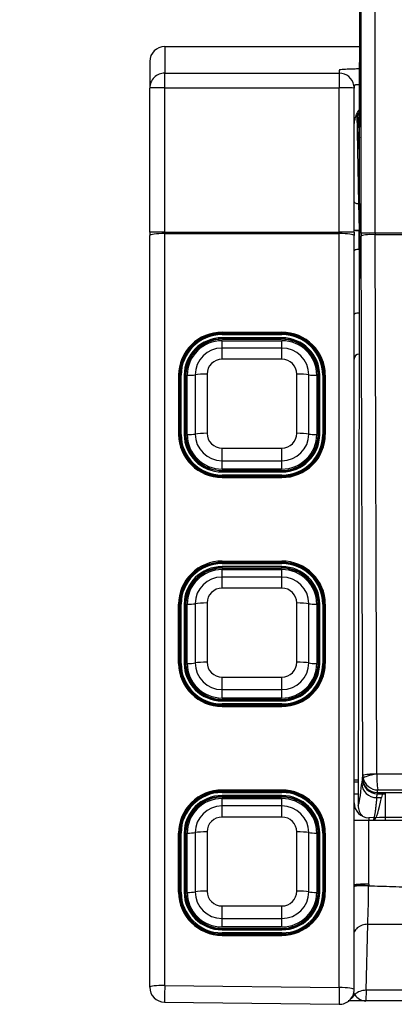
# Model space of a CAD drawing. Header units: millimetres. Extents: x 47 to 352, y 19 to 432.
# Tile 19 of 31: x 137 to 144, y 216 to 236. Entities that reach past the tile are written whole.
import ezdxf
from ezdxf.enums import TextEntityAlignment as Align

# ---------------------------------------------------------------- set-up
doc = ezdxf.new("R2010")
doc.units = ezdxf.units.MM
doc.layers.add('146338PRO-HÜLLEN', color=7, linetype='Continuous')
doc.layers.add('Standard', color=7, linetype='Continuous')
doc.styles.add('SEACAD_Arial', font='arial.ttf')
doc.dimstyles.new('ISO_(mm)', dxfattribs={"dimtxt": 3, "dimasz": 3, "dimexe": 1.5, "dimexo": 0, "dimgap": 0.75, "dimtad": 1, "dimlfac": 5, "dimtxsty": 'SEACAD_Arial', "dimblk1": '_SE_FILLED', "dimblk2": '_SE_FILLED', "dimsah": 1, "dimcen": 1.5, "dimadec": 0, "dimazin": 0, "dimtfac": 0.5, "dimtmove": 0, "dimatfit": 3, "dimfxl": 1, "dimarcsym": 0})

# ---------------------------------------------------------------- blocks, each defined once
blk = doc.blocks.new('SE')
at = {"layer": '146338PRO-HÜLLEN', "color": 7, "linetype": 'Continuous'}
for p, q in [((143.495, 249.317), (143.481, 233.765)), ((143.481, 233.761), (143.495, 249.311)), ((143.514, 231.632), (143.514, 249.304)), ((143.794, 231.637), (143.794, 249.309)), ((139.572, 235.384), (143.482, 235.384)), ((139.572, 235.384), (139.572, 234.85)), ((139.272, 235.084), (139.272, 234.55)), ((139.572, 234.85), (143.072, 234.85)), ((139.572, 234.556), (139.572, 234.85)), ((143.072, 234.85), (143.072, 234.556)), ((139.272, 231.651), (139.272, 234.55)), ((139.572, 234.556), (143.072, 234.556)), ((139.572, 231.656), (139.572, 234.556)), ((143.072, 231.656), (143.072, 234.556)), ((143.372, 234.609), (143.372, 234.55)), ((143.372, 231.651), (143.372, 234.55)), ((143.461, 234.616), (143.398, 234.613)), ((143.428, 234.031), (143.46, 232.228)), ((143.448, 233.673), (143.446, 233.995)), ((143.479, 232.23), (143.481, 233.764)), ((143.481, 233.764), (143.481, 233.764)), ((143.481, 233.761), (143.481, 233.764)), ((143.478, 233.4), (143.479, 233.553)), ((143.475, 233.302), (143.48, 233.302)), ((143.478, 233.4), (143.48, 233.4)), ((143.479, 232.23), (143.452, 220.134)), ((143.46, 232.228), (143.47, 231.692)), ((143.479, 232.228), (143.46, 232.228)), ((139.272, 231.651), (139.272, 231.588)), ((139.272, 216.48), (139.272, 231.588)), ((139.572, 231.656), (143.072, 231.656)), ((139.572, 231.656), (139.572, 231.625)), ((139.572, 216.517), (139.572, 231.625)), ((139.572, 231.625), (143.072, 231.625)), ((143.072, 231.656), (143.072, 231.625)), ((143.072, 216.474), (143.072, 231.625)), ((143.372, 231.651), (143.372, 231.588)), ((143.372, 231.59), (143.372, 231.619)), ((143.372, 216.437), (143.372, 231.588)), ((143.47, 231.692), (143.478, 231.692)), ((143.47, 231.692), (143.47, 231.688)), ((143.47, 231.313), (143.47, 231.688)), ((143.544, 220.736), (143.515, 231.573)), ((143.794, 231.637), (150.749, 231.637)), ((143.824, 220.77), (143.794, 231.607)), ((143.794, 231.607), (150.749, 231.607)), ((143.477, 231.313), (143.47, 231.313)), ((143.47, 231.313), (143.47, 230.034)), ((143.47, 230.034), (143.47, 229.204)), ((140.722, 229.644), (141.922, 229.644)), ((140.722, 229.644), (140.722, 229.621)), ((140.722, 229.621), (141.922, 229.621)), ((140.722, 229.621), (140.722, 229.612)), ((140.722, 229.612), (140.722, 229.594)), ((141.922, 229.612), (140.722, 229.612)), ((140.722, 229.594), (141.922, 229.594)), ((141.922, 229.532), (140.722, 229.532)), ((140.722, 229.51), (140.722, 229.532)), ((141.922, 229.644), (141.922, 229.621)), ((141.922, 229.621), (141.922, 229.612)), ((141.922, 229.594), (141.922, 229.612)), ((141.922, 229.51), (141.922, 229.532)), ((140.722, 229.51), (141.922, 229.51)), ((140.722, 229.51), (140.722, 229.502)), ((140.722, 229.473), (141.922, 229.473)), ((140.722, 229.324), (140.722, 229.473)), ((141.922, 229.324), (140.722, 229.324)), ((140.722, 229.1), (140.722, 229.324)), ((140.734, 229.502), (141.909, 229.502)), ((141.922, 229.51), (141.922, 229.502)), ((141.922, 229.324), (141.922, 229.473)), ((141.922, 229.1), (141.922, 229.324)), ((139.961, 229.133), (139.945, 229.099)), ((142.698, 229.099), (142.682, 229.133)), ((141.922, 229.1), (140.722, 229.1)), ((139.851, 228.779), (139.851, 227.588)), ((139.881, 228.777), (139.871, 228.753)), ((139.871, 227.586), (139.871, 228.777)), ((139.881, 227.586), (139.881, 228.777)), ((139.901, 227.588), (139.901, 228.779)), ((139.963, 228.779), (139.963, 227.588)), ((139.983, 228.777), (139.99, 228.759)), ((139.983, 227.586), (139.983, 228.777)), ((139.99, 227.568), (139.99, 228.759)), ((139.992, 228.693), (139.996, 228.798)), ((140.022, 227.587), (140.022, 228.778)), ((140.182, 228.788), (140.182, 227.597)), ((140.422, 228.802), (140.422, 227.611)), ((142.222, 227.611), (142.222, 228.802)), ((142.462, 227.597), (142.462, 228.788)), ((142.622, 228.778), (142.622, 227.587)), ((142.647, 228.798), (142.652, 228.693)), ((142.661, 228.777), (142.653, 228.759)), ((142.653, 228.759), (142.653, 227.568)), ((142.661, 228.777), (142.661, 227.586)), ((142.681, 227.588), (142.681, 228.779)), ((142.743, 228.779), (142.743, 227.588)), ((142.763, 228.777), (142.773, 228.753)), ((142.763, 228.777), (142.763, 227.586)), ((142.773, 228.777), (142.773, 227.586)), ((142.793, 228.779), (142.793, 227.588)), ((139.992, 227.671), (139.992, 228.693)), ((142.652, 228.693), (142.652, 227.671)), ((139.881, 227.586), (139.871, 227.563)), ((139.983, 227.586), (139.99, 227.568)), ((139.996, 227.567), (139.992, 227.671)), ((142.652, 227.671), (142.647, 227.567)), ((142.661, 227.586), (142.653, 227.568)), ((142.763, 227.586), (142.772, 227.563)), ((140.119, 227.189), (140.126, 227.179)), ((140.722, 227.313), (141.922, 227.313)), ((140.722, 227.061), (140.722, 227.313)), ((141.922, 227.061), (141.922, 227.313)), ((142.517, 227.179), (142.524, 227.189)), ((140.722, 227.061), (141.922, 227.061)), ((140.722, 226.892), (140.722, 227.061)), ((141.922, 226.892), (141.922, 227.061)), ((141.922, 226.892), (140.722, 226.892)), ((140.722, 226.835), (140.722, 226.852)), ((141.922, 226.852), (140.722, 226.852)), ((140.722, 226.835), (141.922, 226.835)), ((141.922, 226.773), (140.722, 226.773)), ((140.722, 226.751), (140.722, 226.773)), ((141.922, 226.751), (140.722, 226.751)), ((140.722, 226.751), (140.722, 226.741)), ((141.909, 226.862), (140.734, 226.862)), ((140.74, 226.853), (140.734, 226.862)), ((141.903, 226.853), (141.909, 226.862)), ((141.922, 226.835), (141.922, 226.852)), ((141.922, 226.773), (141.922, 226.751)), ((141.922, 226.751), (141.922, 226.741)), ((140.722, 226.741), (140.722, 226.723)), ((141.922, 226.741), (140.722, 226.741)), ((140.722, 226.723), (141.922, 226.723)), ((141.922, 226.741), (141.922, 226.723)), ((140.722, 225.044), (141.922, 225.044)), ((140.722, 225.044), (140.722, 225.021)), ((140.722, 225.021), (141.922, 225.021)), ((140.722, 225.021), (140.722, 225.012)), ((140.722, 225.012), (140.722, 224.994)), ((141.922, 225.012), (140.722, 225.012)), ((140.722, 224.994), (141.922, 224.994)), ((141.922, 225.044), (141.922, 225.021)), ((141.922, 225.021), (141.922, 225.012)), ((141.922, 224.994), (141.922, 225.012)), ((141.922, 224.932), (140.722, 224.932)), ((140.722, 224.91), (140.722, 224.932)), ((140.722, 224.91), (141.922, 224.91)), ((140.722, 224.91), (140.722, 224.902)), ((140.722, 224.873), (141.922, 224.873)), ((140.722, 224.724), (140.722, 224.873)), ((140.734, 224.902), (141.909, 224.902)), ((141.922, 224.91), (141.922, 224.932)), ((141.922, 224.91), (141.922, 224.902)), ((141.922, 224.724), (141.922, 224.873)), ((141.922, 224.724), (140.722, 224.724)), ((140.722, 224.5), (140.722, 224.724)), ((141.922, 224.5), (141.922, 224.724)), ((139.961, 224.533), (139.945, 224.499)), ((141.922, 224.5), (140.722, 224.5)), ((142.698, 224.499), (142.682, 224.533)), ((139.851, 222.988), (139.851, 224.179)), ((139.881, 224.177), (139.871, 224.153)), ((139.871, 222.986), (139.871, 224.177)), ((139.881, 222.986), (139.881, 224.177)), ((139.901, 222.988), (139.901, 224.179)), ((139.963, 224.179), (139.963, 222.988)), ((139.983, 224.177), (139.99, 224.159)), ((139.983, 222.986), (139.983, 224.177)), ((139.992, 224.093), (139.996, 224.198)), ((140.022, 222.987), (140.022, 224.178)), ((140.182, 224.188), (140.182, 222.997)), ((140.422, 224.202), (140.422, 223.011)), ((142.222, 223.011), (142.222, 224.202)), ((142.462, 222.997), (142.462, 224.188)), ((142.622, 224.178), (142.622, 222.987)), ((142.647, 224.198), (142.652, 224.093)), ((142.661, 224.177), (142.653, 224.159)), ((142.661, 224.177), (142.661, 222.986)), ((142.681, 222.988), (142.681, 224.179)), ((142.743, 224.179), (142.743, 222.988)), ((142.763, 224.177), (142.773, 224.153)), ((142.763, 224.177), (142.763, 222.986)), ((142.773, 224.177), (142.773, 222.986)), ((142.793, 224.179), (142.793, 222.988)), ((139.99, 222.968), (139.99, 224.159)), ((139.992, 223.071), (139.992, 224.093)), ((142.652, 224.093), (142.652, 223.071)), ((142.653, 224.159), (142.653, 222.968)), ((139.996, 222.967), (139.992, 223.071)), ((142.652, 223.071), (142.647, 222.967)), ((139.881, 222.986), (139.871, 222.963)), ((139.983, 222.986), (139.99, 222.968)), ((142.661, 222.986), (142.653, 222.968)), ((142.763, 222.986), (142.772, 222.963)), ((140.722, 222.713), (141.922, 222.713)), ((140.722, 222.461), (140.722, 222.713)), ((141.922, 222.461), (141.922, 222.713)), ((140.119, 222.589), (140.126, 222.579)), ((140.722, 222.461), (141.922, 222.461)), ((140.722, 222.292), (140.722, 222.461)), ((141.922, 222.292), (141.922, 222.461)), ((142.517, 222.579), (142.524, 222.589)), ((141.922, 222.292), (140.722, 222.292)), ((140.722, 222.235), (140.722, 222.252)), ((141.922, 222.252), (140.722, 222.252)), ((140.722, 222.235), (141.922, 222.235)), ((141.909, 222.262), (140.734, 222.262)), ((140.74, 222.253), (140.734, 222.262)), ((141.903, 222.253), (141.909, 222.262)), ((141.922, 222.235), (141.922, 222.252)), ((141.922, 222.173), (140.722, 222.173)), ((140.722, 222.151), (140.722, 222.173)), ((141.922, 222.151), (140.722, 222.151)), ((140.722, 222.151), (140.722, 222.141)), ((140.722, 222.141), (140.722, 222.123)), ((141.922, 222.141), (140.722, 222.141)), ((140.722, 222.123), (141.922, 222.123)), ((141.922, 222.173), (141.922, 222.151)), ((141.922, 222.151), (141.922, 222.141)), ((141.922, 222.141), (141.922, 222.123)), ((143.453, 220.644), (143.372, 220.644)), ((143.54, 220.678), (143.544, 220.736)), ((143.544, 220.736), (143.55, 220.681)), ((143.824, 220.77), (143.825, 220.766)), ((143.825, 220.766), (150.719, 220.766)), ((140.722, 220.444), (141.922, 220.444)), ((140.722, 220.444), (140.722, 220.421)), ((140.722, 220.421), (141.922, 220.421)), ((140.722, 220.421), (140.722, 220.412)), ((141.922, 220.444), (141.922, 220.421)), ((141.922, 220.421), (141.922, 220.412)), ((143.453, 220.604), (143.372, 220.604)), ((143.844, 220.445), (150.699, 220.445)), ((140.722, 220.412), (140.722, 220.394)), ((141.922, 220.412), (140.722, 220.412)), ((140.722, 220.394), (141.922, 220.394)), ((141.922, 220.332), (140.722, 220.332)), ((140.722, 220.31), (140.722, 220.332)), ((140.722, 220.31), (141.922, 220.31)), ((140.722, 220.31), (140.722, 220.302)), ((140.722, 220.273), (141.922, 220.273)), ((140.722, 220.124), (140.722, 220.273)), ((140.734, 220.302), (141.909, 220.302)), ((141.922, 220.394), (141.922, 220.412)), ((141.922, 220.31), (141.922, 220.332)), ((141.922, 220.31), (141.922, 220.302)), ((141.922, 220.124), (141.922, 220.273)), ((143.372, 220.364), (143.452, 220.364)), ((143.823, 220.291), (143.838, 220.369)), ((143.823, 220.291), (143.919, 220.291)), ((143.84, 220.392), (143.838, 220.369)), ((143.838, 220.369), (143.945, 220.369)), ((143.84, 220.392), (143.952, 220.392)), ((143.94, 220.364), (143.992, 220.364)), ((143.953, 220.395), (143.952, 220.392)), ((143.953, 220.395), (150.591, 220.395)), ((143.992, 220.395), (143.992, 219.835)), ((141.922, 220.124), (140.722, 220.124)), ((140.722, 219.9), (140.722, 220.124)), ((141.922, 219.9), (141.922, 220.124)), ((139.961, 219.933), (139.945, 219.899)), ((141.922, 219.9), (140.722, 219.9)), ((142.698, 219.899), (142.682, 219.933)), ((139.851, 218.388), (139.851, 219.579)), ((139.881, 219.577), (139.871, 219.553)), ((139.871, 218.386), (139.871, 219.577)), ((139.881, 218.386), (139.881, 219.577)), ((139.901, 218.388), (139.901, 219.579)), ((139.963, 219.579), (139.963, 218.388)), ((139.983, 219.577), (139.99, 219.559)), ((139.983, 218.386), (139.983, 219.577)), ((139.99, 218.368), (139.99, 219.559)), ((139.992, 219.493), (139.996, 219.598)), ((139.992, 218.471), (139.992, 219.493)), ((140.022, 218.387), (140.022, 219.578)), ((140.182, 219.588), (140.182, 218.397)), ((140.422, 219.602), (140.422, 218.411)), ((142.222, 218.411), (142.222, 219.602)), ((142.462, 218.397), (142.462, 219.588)), ((142.622, 219.578), (142.622, 218.387)), ((142.647, 219.598), (142.652, 219.493)), ((142.652, 219.493), (142.652, 218.471)), ((142.661, 219.577), (142.653, 219.559)), ((142.653, 219.559), (142.653, 218.368)), ((142.661, 219.577), (142.661, 218.386)), ((142.681, 218.388), (142.681, 219.579)), ((142.743, 219.579), (142.743, 218.388)), ((142.763, 219.577), (142.773, 219.553)), ((142.763, 219.577), (142.763, 218.386)), ((142.773, 219.577), (142.773, 218.386)), ((142.793, 219.579), (142.793, 218.388)), ((139.996, 218.367), (139.992, 218.471)), ((142.652, 218.471), (142.647, 218.367)), ((143.664, 218.552), (143.663, 218.518)), ((139.881, 218.386), (139.871, 218.363)), ((139.983, 218.386), (139.99, 218.368)), ((142.661, 218.386), (142.653, 218.368)), ((142.763, 218.386), (142.772, 218.363)), ((140.722, 218.113), (141.922, 218.113)), ((140.722, 217.861), (140.722, 218.113)), ((141.922, 217.861), (141.922, 218.113)), ((140.119, 217.989), (140.126, 217.979)), ((140.722, 217.861), (141.922, 217.861)), ((140.722, 217.692), (140.722, 217.861)), ((141.922, 217.692), (141.922, 217.861)), ((142.517, 217.979), (142.524, 217.989)), ((141.922, 217.692), (140.722, 217.692)), ((140.722, 217.635), (140.722, 217.652)), ((141.922, 217.652), (140.722, 217.652)), ((141.909, 217.662), (140.734, 217.662)), ((140.74, 217.653), (140.734, 217.662)), ((141.903, 217.653), (141.909, 217.662)), ((141.922, 217.635), (141.922, 217.652)), ((143.61, 216.419), (143.644, 217.745)), ((143.644, 217.745), (146.503, 217.751)), ((140.722, 217.635), (141.922, 217.635)), ((141.922, 217.573), (140.722, 217.573)), ((140.722, 217.551), (140.722, 217.573)), ((141.922, 217.551), (140.722, 217.551)), ((140.722, 217.551), (140.722, 217.541)), ((140.722, 217.541), (140.722, 217.523)), ((141.922, 217.541), (140.722, 217.541)), ((140.722, 217.523), (141.922, 217.523)), ((141.922, 217.573), (141.922, 217.551)), ((141.922, 217.551), (141.922, 217.541)), ((141.922, 217.541), (141.922, 217.523)), ((139.572, 216.517), (143.072, 216.474)), ((143.384, 216.331), (143.362, 216.388)), ((143.61, 216.419), (143.603, 216.204)), ((144.362, 216.419), (143.61, 216.419)), ((139.568, 216.18), (143.068, 216.137)), ((143.603, 216.204), (143.252, 216.204)), ((144.363, 216.204), (143.603, 216.204))]:
    blk.add_line(p, q, dxfattribs=at)
for centre, radius, start, end in [((143.072, 234.55), 0.3, 10.1946, 90.0506), ((143.147, 230.254), 4.302, 87.0017, 90.9986), ((143.072, 234.55), 0.3, 359.9843, 10.1946), ((143.665, 227.876), 6.743, 91.5759, 91.7303), ((143.548, 233.993), 0.102, 131.355, 178.9745), ((141.324, 233.614), 2.156, 358.3875, 10.1934), ((143.551, 233.765), 0.0703, 180.2289, 183.0466), ((143.421, 240.322), 8.63, 269.6739, 270.3256), ((143.443, 232.169), 0.482, 261.4938, 273.2008), ((143.472, 229.104), 0.1, 91.1017, 180.1235), ((143.849, 220.752), 0.307, 193.3374, 269.0156), ((146.505, 220.765), 2.68, 179.9667, 186.8465), ((143.82, 220.588), 0.297, 181.6287, 270.6229), ((143.67, 220.186), 0.299, 180.2562, 269.7644), ((143.752, 220.133), 0.3, 179.8126, 224.7649), ((144.524, 137.057), 82.776, 85.82692, 90.59573), ((-346.537, 219.294), 490.201, 359.91323, 0.0624), ((144.605, 140.833), 79.06, 85.72783, 90.67869), ((143.337, 214.244), 4.286, 85.6495, 89.5432), ((120.33, 218.679), 23.333, 357.7064, 359.6057), ((140.736, 218.387), 0.734, 213.7254, 251.361), ((139.572, 216.48), 0.3, 180, 269.3), ((143.072, 216.437), 0.3, 269.3, 0), ((143.155, 216.474), 0.27, 301.873, 328.212), ((143.603, 216.102), 0.317, 88.7551, 133.6406), ((143.612, 216.469), 0.266, 211.2687, 268.191)]:
    blk.add_arc(centre, radius, start, end, dxfattribs=at)
for centre, major_axis, ratio, start_param, end_param in [((139.572, 235.084), (0, -0.3), 0.999391, 3.141593, 4.712389), ((139.572, 234.55), (0.3, 0), 0.999391, 1.570796, 3.141593), ((139.572, 234.55), (-0.3, 0), 0.017452, 4.712389, 6.283185), ((143.439, 231.633), (0.007, 2.043), 0.02599, -0.600107, -0.055615), ((139.572, 231.651), (0.3, 0), 0.017452, 1.570796, 3.141593), ((139.572, 231.588), (-0.3, 0), 0.121869, 4.712389, 6.283185), ((143.072, 231.651), (0.3, 0), 0.017452, 0, 1.570796), ((143.072, 231.588), (-0.3, 0), 0.121869, 3.141593, 4.712389), ((143.794, 231.632), (-0.28, 0), 0.017452, 4.712389, 6.257005), ((143.529, 231.642), (0, -0.56), 0.026182, -1.553331, -1.448611), ((143.794, 231.573), (-0.28, -0.001), 0.121869, 4.712053, 6.256813), ((143.809, 231.641), (0, -0.28), 0.052364, -1.553295, -1.448575), ((140.722, 228.779), (0.871, 0), 0.992546, 1.570796, 3.141593), ((140.722, 228.777), (0.851, 0), 0.992546, 1.570796, 3.141593), ((140.722, 228.777), (-0.841, 0), 0.992546, 4.712389, 6.283185), ((140.722, 228.779), (-0.821, 0), 0.992546, 4.712389, 6.283185), ((140.722, 228.779), (-0.759, 0), 0.992546, 4.712389, 6.283185), ((141.922, 228.779), (0.871, 0), 0.992546, 0, 1.570796), ((141.922, 228.777), (0.851, 0), 0.992546, 0, 1.570796), ((141.922, 228.777), (-0.841, 0), 0.992546, 3.141593, 4.712389), ((141.922, 228.779), (-0.821, 0), 0.992546, 3.141593, 4.712389), ((141.922, 228.779), (-0.759, 0), 0.992546, 3.141593, 4.712389), ((140.722, 228.737), (0.868, 0), 0.992546, 2.379047, 2.679903), ((140.722, 228.777), (-0.739, 0), 0.992546, 4.712389, 6.283185), ((140.736, 228.767), (0.731, -0.121), 0.992415, 1.735941, 3.264912), ((140.722, 228.778), (0.7, 0), 0.992546, 1.570796, 3.141593), ((140.722, 228.788), (-0.54, 0), 0.992546, 4.712389, 6.283185), ((141.907, 228.767), (-0.731, -0.121), 0.992415, 3.018273, 4.547244), ((141.922, 228.777), (-0.739, 0), 0.992546, 3.141593, 4.712389), ((141.922, 228.778), (0.7, 0), 0.992546, 0, 1.570796), ((141.922, 228.788), (-0.54, 0), 0.992546, 3.141593, 4.712389), ((141.922, 228.737), (0.868, 0), 0.992546, 0.461691, 0.762559), ((140.722, 228.735), (0.859, 0), 0.992546, 2.700611, 2.928771), ((140.722, 228.759), (0.732, 0), 0.992546, 2.711681, 3.141593), ((140.722, 228.802), (-0.3, 0), 0.992546, 4.712389, 6.283185), ((141.922, 228.802), (-0.3, 0), 0.992546, 3.141593, 4.712389), ((141.922, 228.759), (0.732, 0), 0.992546, 0, 0.429764), ((141.922, 228.735), (0.859, 0), 0.992546, 0.212823, 0.440981), ((139.851, 228.777), (-0.02, 0), 0.121869, 3.141593, 4.712389), ((139.901, 228.777), (-0.02, 0), 0.121869, 4.712389, 6.230825), ((139.963, 228.777), (-0.02, 0), 0.121869, 3.193953, 4.712389), ((140.03, 228.76), (-0.04, 0), 0.121869, 0.05236, 0.457582), ((140.022, 228.802), (0.2, 0), 0.121869, 4.712389, 5.639684), ((140.422, 228.766), (0.3, 0), 0.121869, 1.570796, 2.498092), ((142.222, 228.766), (0.3, 0), 0.121869, 0.643501, 1.570796), ((142.622, 228.802), (-0.2, 0), 0.121869, 0.643501, 1.570796), ((142.613, 228.76), (0.04, 0), 0.121869, 5.825603, 6.230825), ((142.681, 228.777), (-0.02, 0), 0.121869, 4.712389, 6.230825), ((142.743, 228.777), (0.02, 0), 0.121869, 0.05236, 1.570796), ((142.793, 228.777), (0.02, 0), 0.121869, 1.570796, 3.141593), ((140.722, 227.588), (-0.871, 0), 0.992546, 0, 1.570796), ((139.851, 227.586), (-0.02, 0), 0.121869, 3.141593, 4.712389), ((139.851, 227.586), (-0.02, 0), 0.121869, 3.089233, 3.141593), ((140.722, 227.585), (-0.851, 0), 0.992546, 0, 1.570796), ((139.901, 227.586), (-0.02, 0), 0.121869, 4.712389, 6.230825), ((140.722, 227.586), (0.841, 0), 0.992546, 3.141593, 4.712389), ((140.722, 227.588), (0.821, 0), 0.992546, 3.141593, 4.712389), ((140.722, 227.588), (0.759, 0), 0.992546, 3.141593, 4.712389), ((139.963, 227.586), (0.02, 0), 0.121869, 0.05236, 1.570796), ((140.722, 227.586), (0.739, 0), 0.992546, 3.141593, 4.388608), ((140.722, 227.568), (-0.732, 0), 0.992546, 0, 0.440981), ((140.03, 227.569), (-0.04, 0), 0.121869, 0.05236, 0.542923), ((140.736, 227.598), (0.731, 0.121), 0.992415, 3.018273, 4.547244), ((140.022, 227.611), (0.2, 0), 0.121869, 4.712389, 5.639684), ((140.722, 227.587), (-0.7, 0), 0.992546, 0, 1.570796), ((140.422, 227.575), (0.3, 0), 0.121869, 1.570796, 2.498092), ((140.722, 227.597), (0.54, 0), 0.992546, 3.141593, 4.712389), ((140.722, 227.611), (0.3, 0), 0.992546, 3.141593, 4.712389), ((141.907, 227.598), (-0.731, 0.121), 0.992415, 1.735941, 3.264912), ((141.922, 227.611), (0.3, 0), 0.992546, 4.712389, 6.283185), ((141.922, 227.597), (0.54, 0), 0.992546, 4.712389, 6.283185), ((141.922, 227.588), (0.759, 0), 0.992546, 4.712389, 6.283185), ((141.922, 227.588), (0.821, 0), 0.992546, 4.712389, 6.283185), ((141.922, 227.588), (-0.871, 0), 0.992546, 1.570796, 3.141593), ((141.922, 227.587), (-0.7, 0), 0.992546, 1.570796, 3.141593), ((141.922, 227.586), (0.841, 0), 0.992546, 4.712389, 6.283185), ((141.922, 227.586), (0.739, 0), 0.992546, 4.712389, 6.283185), ((141.922, 227.585), (-0.851, 0), 0.992546, 1.570796, 3.141593), ((142.222, 227.575), (0.3, 0), 0.121869, 0.643501, 1.570796), ((142.622, 227.611), (-0.2, 0), 0.121869, 0.643501, 1.570796), ((141.922, 227.568), (-0.732, 0), 0.992546, 2.700611, 3.141593), ((142.613, 227.569), (0.04, 0), 0.121869, 5.740262, 6.230825), ((142.681, 227.586), (-0.02, 0), 0.121869, 4.712389, 6.230825), ((142.743, 227.586), (-0.02, 0), 0.121869, 3.193953, 4.712389), ((142.793, 227.586), (0.02, 0), 0.121869, 1.570796, 3.141593), ((142.793, 227.586), (0.02, 0), 0.121869, 3.141593, 3.193953), ((140.722, 224.179), (0.871, 0), 0.992546, 1.570796, 3.141593), ((140.722, 224.177), (0.851, 0), 0.992546, 1.570796, 3.141593), ((140.722, 224.177), (-0.841, 0), 0.992546, 4.712389, 6.283185), ((140.722, 224.179), (-0.821, 0), 0.992546, 4.712389, 6.283185), ((141.922, 224.179), (0.871, 0), 0.992546, 0, 1.570796), ((141.922, 224.177), (0.851, 0), 0.992546, 0, 1.570796), ((141.922, 224.177), (-0.841, 0), 0.992546, 3.141593, 4.712389), ((141.922, 224.179), (-0.821, 0), 0.992546, 3.141593, 4.712389), ((140.722, 224.179), (-0.759, 0), 0.992546, 4.712389, 6.283185), ((140.722, 224.177), (-0.739, 0), 0.992546, 4.712389, 6.283185), ((140.736, 224.167), (0.731, -0.121), 0.992415, 1.735941, 3.264912), ((140.722, 224.178), (0.7, 0), 0.992546, 1.570796, 3.141593), ((141.907, 224.167), (-0.731, -0.121), 0.992415, 3.018273, 4.547244), ((141.922, 224.179), (-0.759, 0), 0.992546, 3.141593, 4.712389), ((141.922, 224.177), (-0.739, 0), 0.992546, 3.141593, 4.712389), ((141.922, 224.178), (0.7, 0), 0.992546, 0, 1.570796), ((140.722, 224.137), (0.868, 0), 0.992546, 2.379056, 2.679903), ((140.722, 224.188), (-0.54, 0), 0.992546, 4.712389, 6.283185), ((141.922, 224.188), (-0.54, 0), 0.992546, 3.141593, 4.712389), ((141.922, 224.137), (0.868, 0), 0.992546, 0.461701, 0.762539), ((140.722, 224.135), (0.859, 0), 0.992546, 2.700611, 2.928771), ((140.722, 224.159), (0.732, 0), 0.992546, 2.711682, 3.141593), ((140.722, 224.202), (-0.3, 0), 0.992546, 4.712389, 6.283185), ((141.922, 224.202), (-0.3, 0), 0.992546, 3.141593, 4.712389), ((141.922, 224.159), (0.732, 0), 0.992546, 0, 0.429874), ((141.922, 224.135), (0.859, 0), 0.992546, 0.212831, 0.440981), ((139.851, 224.177), (-0.02, 0), 0.121869, 3.141593, 4.712389), ((139.901, 224.177), (-0.02, 0), 0.121869, 4.712389, 6.230825), ((139.963, 224.177), (-0.02, 0), 0.121869, 3.193953, 4.712389), ((140.022, 224.202), (0.2, 0), 0.121869, 4.712389, 5.639684), ((140.422, 224.166), (-0.3, 0), 0.121869, 4.712389, 5.639684), ((142.222, 224.166), (0.3, 0), 0.121869, 0.643501, 1.570796), ((142.622, 224.202), (-0.2, 0), 0.121869, 0.643501, 1.570796), ((142.681, 224.177), (-0.02, 0), 0.121869, 4.712389, 6.230825), ((142.743, 224.177), (0.02, 0), 0.121869, 0.05236, 1.570796), ((142.793, 224.177), (0.02, 0), 0.121869, 1.570796, 3.141593), ((140.03, 224.16), (-0.04, 0), 0.121869, 0.05236, 0.457582), ((142.613, 224.16), (0.04, 0), 0.121869, 5.825603, 6.230825), ((140.022, 223.011), (0.2, 0), 0.121869, 4.712389, 5.639684), ((140.422, 222.975), (0.3, 0), 0.121869, 1.570796, 2.498092), ((140.722, 222.997), (0.54, 0), 0.992546, 3.141593, 4.712389), ((140.722, 223.011), (0.3, 0), 0.992546, 3.141593, 4.712389), ((141.922, 223.011), (0.3, 0), 0.992546, 4.712389, 6.283185), ((141.922, 222.997), (0.54, 0), 0.992546, 4.712389, 6.283185), ((142.222, 222.975), (0.3, 0), 0.121869, 0.643501, 1.570796), ((142.622, 223.011), (-0.2, 0), 0.121869, 0.643501, 1.570796), ((140.722, 222.988), (-0.871, 0), 0.992546, 0, 1.570796), ((139.851, 222.986), (-0.02, 0), 0.121869, 3.141593, 4.712389), ((139.851, 222.986), (-0.02, 0), 0.121869, 3.089233, 3.141593), ((140.722, 222.985), (-0.851, 0), 0.992546, 0, 1.570796), ((139.901, 222.986), (-0.02, 0), 0.121869, 4.712389, 6.230825), ((140.722, 222.986), (0.841, 0), 0.992546, 3.141593, 4.712389), ((140.722, 222.988), (0.821, 0), 0.992546, 3.141593, 4.712389), ((140.722, 222.988), (0.759, 0), 0.992546, 3.141593, 4.712389), ((139.963, 222.986), (0.02, 0), 0.121869, 0.05236, 1.570796), ((140.722, 222.986), (0.739, 0), 0.992546, 3.141593, 4.712389), ((140.722, 222.968), (-0.732, 0), 0.992546, 0, 0.440981), ((140.03, 222.969), (0.04, 0), 0.121869, 3.193953, 3.684516), ((140.736, 222.998), (0.731, 0.121), 0.992415, 3.018273, 4.547244), ((140.722, 222.987), (-0.7, 0), 0.992546, 0, 1.570796), ((141.907, 222.998), (-0.731, 0.121), 0.992415, 1.735941, 3.264912), ((141.922, 222.988), (0.759, 0), 0.992546, 4.712389, 6.283185), ((141.922, 222.988), (0.821, 0), 0.992546, 4.712389, 6.283185), ((141.922, 222.988), (-0.871, 0), 0.992546, 1.570796, 3.141593), ((141.922, 222.987), (-0.7, 0), 0.992546, 1.570796, 3.141593), ((141.922, 222.986), (0.841, 0), 0.992546, 4.712389, 6.283185), ((141.922, 222.986), (0.739, 0), 0.992546, 4.712389, 6.283185), ((141.922, 222.985), (-0.851, 0), 0.992546, 1.570796, 3.141593), ((141.922, 222.968), (-0.732, 0), 0.992546, 2.700611, 3.141593), ((142.613, 222.969), (0.04, 0), 0.121869, 5.740262, 6.230825), ((142.681, 222.986), (-0.02, 0), 0.121869, 4.712389, 6.230825), ((142.743, 222.986), (-0.02, 0), 0.121869, 3.193953, 4.712389), ((142.793, 222.986), (0.02, 0), 0.121869, 1.570796, 3.141593), ((142.793, 222.986), (0.02, 0), 0.121869, 3.141593, 3.193953), ((143.539, 218.37), (0.001, 2.3), 0.026182, 0.032276, 0.281411), ((143.538, 220.869), (0, -0.2), 0.026182, 0.032276, 0.30822), ((143.838, 220.669), (-0.233, 0.189), 0.999137, 0.681802, 2.25221), ((143.84, 220.678), (-0.299, 0.025), 0.952579, 0.086119, 1.649411), ((143.825, 220.732), (0.275, 0.054), 0.119726, 1.547314, 3.053992), ((140.722, 219.579), (0.871, 0), 0.992546, 1.570796, 3.141593), ((140.722, 219.577), (0.851, 0), 0.992546, 1.570796, 3.141593), ((141.922, 219.579), (0.871, 0), 0.992546, 0, 1.570796), ((141.922, 219.577), (0.851, 0), 0.992546, 0, 1.570796), ((143.444, 231.712), (-0.005, -11.588), 0.026182, 0.041594, 0.281411), ((143.753, 231.72), (-0.005, -11.888), 0.025521, 0.308219, 0.322553), ((140.722, 219.577), (-0.841, 0), 0.992546, 4.712389, 6.283185), ((140.722, 219.579), (-0.821, 0), 0.992546, 4.712389, 6.283185), ((140.722, 219.579), (-0.759, 0), 0.992546, 4.712389, 6.283185), ((140.722, 219.577), (-0.739, 0), 0.992546, 4.712389, 6.283185), ((140.736, 219.567), (0.731, -0.121), 0.992415, 1.735941, 3.264912), ((140.722, 219.578), (0.7, 0), 0.992546, 1.570796, 3.141593), ((141.907, 219.567), (-0.731, -0.121), 0.992415, 3.018273, 4.547244), ((141.922, 219.577), (-0.841, 0), 0.992546, 3.141593, 4.712389), ((141.922, 219.579), (-0.821, 0), 0.992546, 3.141593, 4.712389), ((141.922, 219.579), (-0.759, 0), 0.992546, 3.141593, 4.712389), ((141.922, 219.577), (-0.739, 0), 0.992546, 3.141593, 4.712389), ((141.922, 219.578), (0.7, 0), 0.992546, 0, 1.570796), ((143.788, 231.712), (-0.044, -11.888), 0.052381, 0.039615, 0.281592), ((143.941, 218.37), (0.007, 2), 0.052381, 0.032457, 0.281592), ((143.946, 220.869), (-0.002, -0.5), 0.052381, 0.032457, 0.308401), ((140.722, 219.537), (0.868, 0), 0.992546, 2.379036, 2.679903), ((140.722, 219.588), (-0.54, 0), 0.992546, 4.712389, 6.283185), ((141.922, 219.588), (-0.54, 0), 0.992546, 3.141593, 4.712389), ((141.922, 219.537), (0.868, 0), 0.992546, 0.4617, 0.762559), ((140.722, 219.535), (0.859, 0), 0.992546, 2.700611, 2.928779), ((140.722, 219.559), (0.732, 0), 0.992546, 2.71172, 3.141593), ((140.722, 219.602), (-0.3, 0), 0.992546, 4.712389, 6.283185), ((141.922, 219.602), (-0.3, 0), 0.992546, 3.141593, 4.712389), ((141.922, 219.559), (0.732, 0), 0.992546, 0, 0.429873), ((141.922, 219.535), (0.859, 0), 0.992546, 0.212814, 0.440981), ((142.783, 219.76), (-0.04, 0), 0.121869, 5.598044, 6.230825), ((139.851, 219.577), (-0.02, 0), 0.121869, 3.141593, 4.712389), ((139.901, 219.577), (-0.02, 0), 0.121869, 4.712389, 6.230825), ((139.963, 219.577), (-0.02, 0), 0.121869, 3.193953, 4.712389), ((140.03, 219.56), (0.04, 0), 0.121869, 3.193953, 3.599175), ((140.022, 219.602), (0.2, 0), 0.121869, 4.712389, 5.639684), ((140.422, 219.566), (0.3, 0), 0.121869, 1.570796, 2.498092), ((142.222, 219.566), (0.3, 0), 0.121869, 0.643501, 1.570796), ((142.622, 219.602), (-0.2, 0), 0.121869, 0.643501, 1.570796), ((142.613, 219.56), (0.04, 0), 0.121869, 5.825603, 6.230825), ((142.681, 219.577), (-0.02, 0), 0.121869, 4.712389, 6.230825), ((142.743, 219.577), (-0.02, 0), 0.121869, 3.193953, 4.712389), ((142.793, 219.577), (0.02, 0), 0.121869, 1.570796, 3.141593), ((140.722, 218.388), (-0.871, 0), 0.992546, 0, 1.570796), ((139.851, 218.386), (-0.02, 0), 0.121869, 3.141593, 4.712389), ((139.851, 218.386), (-0.02, 0), 0.121869, 3.089233, 3.141593), ((140.722, 218.385), (-0.851, 0), 0.992546, 0, 1.570796), ((139.901, 218.386), (-0.02, 0), 0.121869, 4.712389, 6.230825), ((140.722, 218.386), (0.841, 0), 0.992546, 3.141593, 4.712389), ((140.722, 218.388), (0.821, 0), 0.992546, 3.141593, 4.712389), ((140.722, 218.388), (0.759, 0), 0.992546, 3.141593, 4.712389), ((139.963, 218.386), (-0.02, 0), 0.121869, 3.193953, 4.712389), ((140.722, 218.386), (0.739, 0), 0.992546, 3.141593, 4.712389), ((140.722, 218.368), (-0.732, 0), 0.992546, 0, 0.440981), ((140.03, 218.369), (-0.04, 0), 0.121869, 0.05236, 0.542923), ((140.736, 218.398), (0.731, 0.121), 0.992415, 3.018273, 4.547244), ((140.022, 218.411), (0.2, 0), 0.121869, 4.712389, 5.639684), ((140.722, 218.387), (-0.7, 0), 0.992546, 0, 1.570796), ((140.422, 218.375), (0.3, 0), 0.121869, 1.570796, 2.498092), ((140.722, 218.397), (0.54, 0), 0.992546, 3.141593, 4.712389), ((140.722, 218.411), (0.3, 0), 0.992546, 3.141593, 4.712389), ((141.907, 218.398), (-0.731, 0.121), 0.992415, 1.735941, 3.264912), ((141.922, 218.411), (0.3, 0), 0.992546, 4.712389, 6.283185), ((141.922, 218.397), (0.54, 0), 0.992546, 4.712389, 6.283185), ((141.922, 218.388), (0.759, 0), 0.992546, 4.712389, 6.283185), ((141.922, 218.388), (0.821, 0), 0.992546, 4.712389, 6.283185), ((141.922, 218.388), (-0.871, 0), 0.992546, 1.570796, 3.141593), ((141.922, 218.387), (-0.7, 0), 0.992546, 1.570796, 3.141593), ((141.922, 218.386), (0.841, 0), 0.992546, 4.712389, 6.283185), ((141.922, 218.386), (0.739, 0), 0.992546, 4.712389, 6.283185), ((141.922, 218.385), (-0.851, 0), 0.992546, 1.570796, 3.141593), ((142.222, 218.375), (0.3, 0), 0.121869, 0.643501, 1.570796), ((142.622, 218.411), (-0.2, 0), 0.121869, 0.643501, 1.570796), ((141.922, 218.368), (-0.732, 0), 0.992546, 2.700611, 3.141593), ((142.613, 218.369), (0.04, 0), 0.121869, 5.740262, 6.230825), ((142.681, 218.386), (-0.02, 0), 0.121869, 4.712389, 6.230825), ((142.743, 218.386), (-0.02, 0), 0.121869, 3.193953, 4.712389), ((142.793, 218.386), (0.02, 0), 0.121869, 1.570796, 3.141593), ((142.793, 218.386), (0.02, 0), 0.121869, 3.141593, 3.193953), ((139.572, 216.48), (-0.3, 0), 0.121869, 4.712389, 6.283185), ((139.572, 216.48), (0.004, 0.3), 0.0015, 1.448632, 3.141593), ((143.072, 216.437), (0.004, 0.3), 0.0015, 1.448632, 3.141593), ((143.072, 216.437), (0.3, 0), 0.121869, 0, 1.570796)]:
    blk.add_ellipse(centre, major_axis=major_axis, ratio=ratio, start_param=start_param, end_param=end_param, dxfattribs=at)
for points, degree, knots in [([(143.476, 234.934), (143.435, 234.934), (143.346, 234.931), (143.222, 234.926), (143.126, 234.92), (143.089, 234.915), (143.076, 234.912), (143.073, 234.911), (143.072, 234.91), (143.072, 234.909), (143.072, 234.909), (143.072, 234.908), (143.072, 234.907), (143.072, 234.906), (143.072, 234.905), (143.072, 234.904), (143.072, 234.903), (143.072, 234.9), (143.072, 234.896), (143.072, 234.891), (143.072, 234.886), (143.072, 234.883), (143.072, 234.878), (143.072, 234.867), (143.072, 234.857), (143.072, 234.85)], 3, [0.7541729, 0.7541729, 0.7541729, 0.7541729, 0.765625, 0.78125, 0.796875, 0.8125, 0.8164063, 0.8203125, 0.8222656, 0.8232422, 0.8242188, 0.828125, 0.8300781, 0.8320313, 0.8339844, 0.8359375, 0.8398438, 0.84375, 0.859375, 0.875, 0.890625, 0.8984375, 0.90625, 0.9375, 1, 1, 1, 1]), ([(143.372, 234.609), (143.372, 234.609), (143.372, 234.61), (143.375, 234.61), (143.378, 234.611), (143.383, 234.611), (143.387, 234.612), (143.393, 234.613), (143.396, 234.613), (143.398, 234.613)], 3, [0, 0, 0, 0, 0.184442, 0.353403, 0.508085, 0.649418, 0.778136, 0.894832, 1, 1, 1, 1]), ([(143.372, 233.741), (143.372, 233.743), (143.372, 233.748), (143.372, 233.755), (143.372, 233.761), (143.372, 233.77), (143.372, 233.779), (143.373, 233.795), (143.374, 233.818), (143.377, 233.85), (143.383, 233.898), (143.397, 233.957), (143.422, 234.029), (143.45, 234.078), (143.472, 234.105), (143.475, 234.109)], 3, [0.0000999, 0.0000999, 0.0000999, 0.0000999, 0.0097249, 0.0201281, 0.0313936, 0.0423879, 0.0629842, 0.0836407, 0.1255566, 0.1808706, 0.2504979, 0.3846678, 0.4990645, 0.6561583, 0.6777889, 0.6777889, 0.6777889, 0.6777889]), ([(143.474, 233.319), (143.475, 233.304), (143.475, 233.302), (143.476, 233.3), (143.477, 233.313), (143.477, 233.325), (143.478, 233.349), (143.478, 233.373), (143.478, 233.4)], 2, [0, 0, 0, 0.25, 0.25, 0.5, 0.5, 0.75, 0.75, 1, 1, 1]), ([(143.371, 232.261), (143.376, 232.255), (143.383, 232.249), (143.4, 232.239), (143.41, 232.235), (143.434, 232.229), (143.447, 232.228), (143.46, 232.228)], 3, [0.2773671, 0.2773671, 0.2773671, 0.2773671, 0.5, 0.5, 0.75, 0.75, 1, 1, 1, 1]), ([(143.372, 231.281), (143.372, 231.29), (143.382, 231.298), (143.418, 231.309), (143.444, 231.313), (143.47, 231.313)], 3, [0, 0, 0, 0, 0.5, 0.5, 1, 1, 1, 1]), ([(143.372, 230.002), (143.372, 230.01), (143.383, 230.018), (143.41, 230.027), (143.42, 230.029), (143.444, 230.033), (143.457, 230.033), (143.47, 230.034)], 3, [0, 0, 0, 0, 0.5, 0.5, 0.75, 0.75, 1, 1, 1, 1]), ([(143.544, 220.736), (143.545, 220.741), (143.553, 220.745), (143.582, 220.753), (143.603, 220.757), (143.655, 220.763), (143.686, 220.766), (143.752, 220.769), (143.788, 220.77), (143.824, 220.77)], 3, [0, 0, 0, 0, 0.25, 0.25, 0.5, 0.5, 0.75, 0.75, 1, 1, 1, 1]), ([(143.823, 220.291), (143.822, 220.278), (143.82, 220.249), (143.816, 220.208), (143.811, 220.166), (143.807, 220.125), (143.802, 220.085), (143.798, 220.046), (143.793, 220.009), (143.787, 219.974), (143.782, 219.941), (143.776, 219.912), (143.77, 219.885), (143.764, 219.863), (143.757, 219.845), (143.753, 219.837), (143.751, 219.833)], 3, [0, 0, 0, 0, 0.052826, 0.108515, 0.167065, 0.228477, 0.292751, 0.359887, 0.429884, 0.502744, 0.578465, 0.657049, 0.738494, 0.822801, 0.909969, 1, 1, 1, 1]), ([(143.664, 219.828), (143.629, 219.828), (143.592, 219.828), (143.52, 219.828), (143.485, 219.828), (143.428, 219.828), (143.406, 219.828), (143.378, 219.828), (143.372, 219.828), (143.372, 219.828)], 3, [0, 0, 0, 0, 0.25, 0.25, 0.5, 0.5, 0.75, 0.75, 1, 1, 1, 1]), ([(143.669, 219.887), (143.669, 219.889), (143.668, 219.888), (143.668, 219.884), (143.667, 219.88), (143.667, 219.868), (143.666, 219.86), (143.665, 219.844), (143.664, 219.836), (143.664, 219.828)], 3, [0, 0, 0, 0, 0.25, 0.25, 0.5, 0.5, 0.75, 0.75, 1, 1, 1, 1]), ([(143.663, 218.518), (143.628, 218.519), (143.59, 218.519), (143.519, 218.518), (143.484, 218.517), (143.428, 218.514), (143.406, 218.511), (143.377, 218.506), (143.371, 218.503), (143.371, 218.5)], 3, [0, 0, 0, 0, 0.25, 0.25, 0.5, 0.5, 0.75, 0.75, 1, 1, 1, 1]), ([(143.664, 218.552), (143.655, 218.552), (143.639, 218.552), (143.615, 218.552), (143.591, 218.552), (143.567, 218.551), (143.545, 218.551), (143.511, 218.55), (143.468, 218.548), (143.43, 218.544), (143.405, 218.541), (143.388, 218.538), (143.374, 218.535), (143.373, 218.532), (143.372, 218.53)], 3, [0, 0, 0, 0, 0.053208, 0.106416, 0.159624, 0.212832, 0.26604, 0.319248, 0.45689, 0.607704, 0.685627, 0.776991, 0.881785, 1, 1, 1, 1]), ([(143.663, 218.518), (143.823, 218.514), (144.158, 218.505), (144.825, 218.477), (145.66, 218.44), (146.488, 218.4), (147.061, 218.353), (147.393, 218.317), (147.733, 218.283), (148.164, 218.232), (148.673, 218.137), (149.135, 217.996), (149.684, 217.768), (150.134, 217.505), (150.433, 217.266), (150.576, 217.129), (150.634, 217.061), (150.663, 217.026)], 3, [0, 0, 0, 0, 0.058952, 0.122926, 0.245228, 0.365867, 0.427314, 0.45657, 0.488576, 0.553336, 0.61696, 0.684954, 0.746589, 0.873132, 0.936314, 0.967974, 1, 1, 1, 1]), ([(143.644, 217.745), (143.605, 217.745), (143.567, 217.739), (143.513, 217.72), (143.496, 217.712), (143.464, 217.694), (143.449, 217.683), (143.408, 217.649), (143.386, 217.622), (143.371, 217.593)], 3, [0, 0, 0, 0, 0.25, 0.25, 0.375, 0.375, 0.5, 0.5, 0.741718, 0.741718, 0.741718, 0.741718])]:
    blk.add_open_spline(points, degree=degree, knots=knots, dxfattribs=at)
blk.add_open_spline([(143.479, 233.565), (143.479, 233.559), (143.479, 233.553)], degree=2, dxfattribs=at)
blk = doc.blocks.new('DMBLK9')
at = {"layer": 'Standard', "linetype": 'Continuous'}
for points in [[(72.482, 288.732), (69.482, 288.232), (72.482, 287.732)], [(153.762, 288.732), (153.762, 287.732), (156.762, 288.232)]]:
    blk.add_hatch(color=7, dxfattribs=at).paths.add_polyline_path(points)
at = {"layer": 'Standard', "color": 7, "linetype": 'Continuous'}
for p, q in [((69.482, 218.737), (69.482, 289.732)), ((156.762, 219.898), (156.762, 289.732)), ((69.482, 288.232), (156.762, 288.232))]:
    blk.add_line(p, q, dxfattribs=at)
at = {"layer": 'Standard', "color": 7, "linetype": 'Continuous', "style": 'SEACAD_Arial'}
blk.add_text('436,4', height=3, dxfattribs=at).set_placement((107.839, 291.982), align=Align.TOP_LEFT)
blk = doc.blocks.new('_SE_FILLED')
at = {"color": 0}
blk.add_line((0, 0), (-1, 0), dxfattribs=at)
blk.add_solid([(0, 0), (-1, -0.1665), (-1, 0.1665), (0, 0)], dxfattribs=at)

msp = doc.modelspace()

# ---------------------------------------------------------------- block references
at = {"layer": 'Standard'}
msp.add_blockref('SE', (0, 0), dxfattribs=at)

# ---------------------------------------------------------------- dimensions: what is measured, and where the dimension line sits
at = {"layer": 'Standard', "color": 7, "linetype": 'Continuous'}
dim = msp.add_linear_dim(base=(156.7616, 288.2316), p1=(69.4816, 218.7369), p2=(156.7616, 218.2349), text='\\A1;<>', dimstyle='ISO_(mm)', dxfattribs=at)
dim.commit()
dim.dimension.update_dxf_attribs({"geometry": 'DMBLK9', "text_midpoint": (113.1216, 288.2316), "dimtype": 160})

doc.saveas('drawing.dxf')
